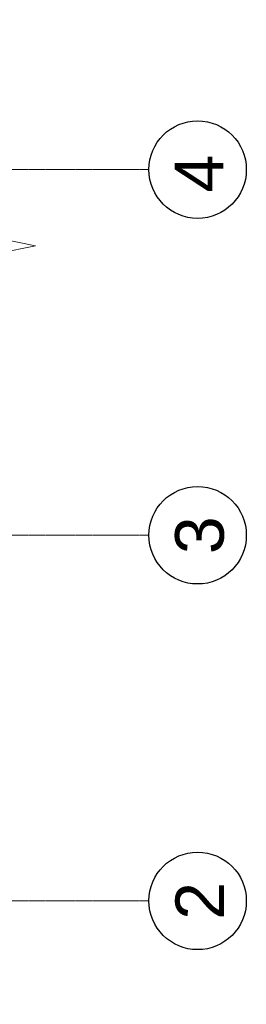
# Model space of a CAD drawing. Header units: millimetres. Extents: x -103517 to 287256, y 155051 to 387784.
# Tile 15 of 15: x 125681 to 128008, y 347986 to 358084. Entities that reach past the tile are written whole.
import ezdxf

# ---------------------------------------------------------------- set-up
doc = ezdxf.new("R2010")
doc.units = ezdxf.units.MM
doc.header["$LTSCALE"] = 5
doc.linetypes.add('осевая', pattern=[50.8, 31.75, -6.35, 6.35, -6.35])
doc.layers.add('Оси', color=1, linetype='осевая')
doc.layers.add('Отдел_Заглавные надписи', color=7, linetype='Continuous', lineweight=30)
doc.styles.add('arial', font='arial.ttf')

msp = doc.modelspace()

# ---------------------------------------------------------------- linework, layer by layer
at = {"lineweight": 20, "ltscale": 5}
msp.add_lwpolyline([(125468.9451855, 380674.1520858), (125469.217869, 355838.247599), (125844.217869, 355763.247599), (125094.217869, 355613.247599), (125469.217869, 355538.247599), (125469.217869, 333034.9073667)], dxfattribs=at)
for centre in [(127507.8032793, 356546.456963), (127507.8032793, 352796.456963), (127507.8032793, 349046.456963)]:
    msp.add_circle(centre, 500)
at = {"layer": 'Оси', "linetype": 'осевая', "lineweight": 15, "ltscale": 0.1}
for p, q in [((127007.8032793, 356546.456963), (78135.8325119, 356546.4569629)), ((127007.8032793, 352796.456963), (78135.8325119, 352796.4569629)), ((127007.8032793, 349046.456963), (102008.1374525, 349046.4569629))]:
    msp.add_line(p, q, dxfattribs=at)

# ---------------------------------------------------------------- texts
at = {"layer": 'Отдел_Заглавные надписи', "char_height": 500, "width": 6723.717614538, "attachment_point": 5, "rotation": 89.9999999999, "style": 'arial'}
for s, insert in [('4', (127523.0117067, 356506.0774608)), ('3', (127529.9848201, 352796.456963)), ('2', (127529.9848201, 349046.456963))]:
    msp.add_mtext(s, dxfattribs=dict(at, insert=insert))

doc.saveas('drawing.dxf')
